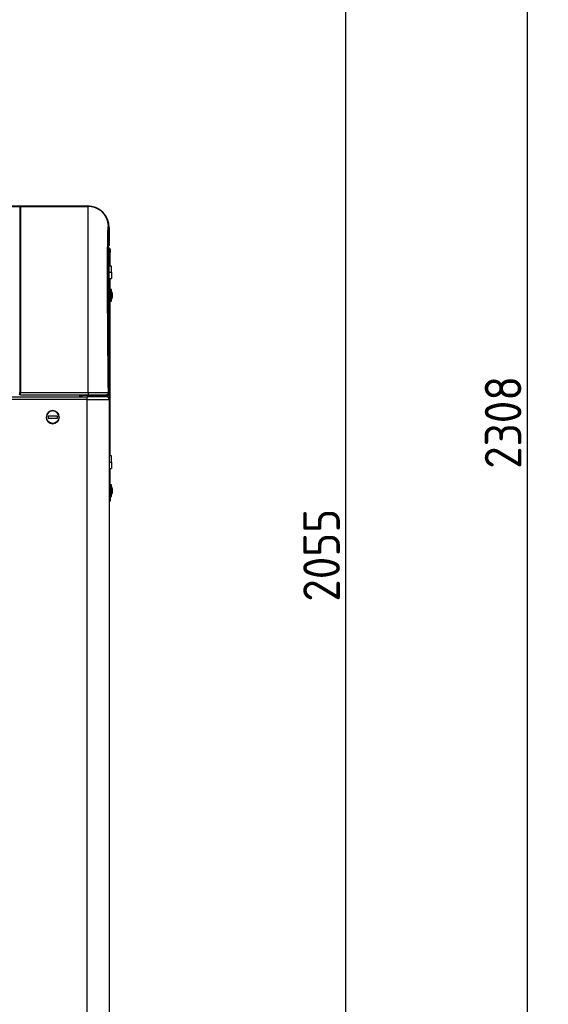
# Model space of a CAD drawing. Header units: millimetres. Extents: x 226 to 1023, y 71 to 732.
# Tile 58 of 110: x 465 to 516, y 534 to 629. Entities that reach past the tile are written whole.
import ezdxf

# ---------------------------------------------------------------- set-up
doc = ezdxf.new("R2010")
doc.units = ezdxf.units.MM
doc.layers.add('1', color=7, linetype='CONTINUOUS', true_color=0xffffff)
doc.layers.add('TOP', color=7, linetype='CONTINUOUS', true_color=0xffffff)
doc.styles.add('iso-1', font='isocp.shx')
doc.dimstyles.get("Standard").update_dxf_attribs({"dimtxt": 0.18, "dimasz": 0.18, "dimexe": 0.18, "dimexo": 0.0625, "dimgap": 0.09, "dimtad": 0, "dimtih": 1, "dimtoh": 1, "dimdec": 4, "dimzin": 0, "dimdsep": 46, "dimtxsty": 'Standard', "dimcen": 0.09, "dimadec": 0, "dimazin": 0, "dimtfac": 1, "dimtdec": 4, "dimtofl": 0, "dimtmove": 0, "dimatfit": 3, "dimfxl": 1, "dimtolj": 1, "dimtzin": 0, "dimarcsym": 0})

# ---------------------------------------------------------------- blocks, each defined once
blk = doc.blocks.new('DimnDraft3D5')
at = {"layer": 'TOP', "color": 2, "linetype": 'Continuous', "transparency": 16777216}
for p, q in [((241.659, 608.564), (241.659, 728.568)), ((474.11, 704.564), (474.11, 728.568)), ((241.659, 726.568), (474.11, 726.568))]:
    blk.add_line(p, q, dxfattribs=at)
for points in [[(241.659, 726.568), (245.159, 727.029), (245.159, 726.107), (241.659, 726.568)], [(474.11, 726.568), (470.61, 726.107), (470.61, 727.029), (474.11, 726.568)]]:
    blk.add_solid(points, dxfattribs=at)
at = {"layer": 'TOP', "color": 2, "linetype": 'Continuous', "transparency": 16777216, "insert": (354.321, 727.139), "char_height": 3.5, "attachment_point": 7, "line_spacing_factor": 0.963855, "style": 'iso-1'}
blk.add_mtext('\\W01.000;\\fisocp.shx,bigfont.shx;2325 ', dxfattribs=at)
blk = doc.blocks.new('DimnDraft3D8')
at = {"layer": 'TOP', "color": 2, "linetype": 'Continuous', "transparency": 16777216}
for p, q in [((476.41, 704.564), (516.016, 704.564)), ((514.016, 473.714), (514.016, 704.564)), ((471.509, 473.714), (516.016, 473.714))]:
    blk.add_line(p, q, dxfattribs=at)
for points in [[(514.016, 704.564), (514.477, 701.064), (513.555, 701.064), (514.016, 704.564)], [(514.016, 473.714), (513.555, 477.214), (514.477, 477.214), (514.016, 473.714)]]:
    blk.add_solid(points, dxfattribs=at)
at = {"layer": 'TOP', "color": 2, "linetype": 'Continuous', "transparency": 16777216, "insert": (513.445, 585.576), "char_height": 3.5, "attachment_point": 7, "rotation": 90, "line_spacing_factor": 0.963855, "style": 'iso-1'}
blk.add_mtext('\\W01.000;\\fisocp.shx,bigfont.shx;2308 ', dxfattribs=at)
blk = doc.blocks.new('DimnDraft3D9')
at = {"layer": 'TOP', "color": 2, "linetype": 'Continuous', "transparency": 16777216}
for p, q in [((474.547, 679.168), (498.667, 679.168)), ((496.667, 473.714), (496.667, 679.168)), ((471.509, 473.714), (498.667, 473.714))]:
    blk.add_line(p, q, dxfattribs=at)
for points in [[(496.667, 679.168), (497.128, 675.668), (496.206, 675.668), (496.667, 679.168)], [(496.667, 473.714), (496.206, 477.214), (497.128, 477.214), (496.667, 473.714)]]:
    blk.add_solid(points, dxfattribs=at)
at = {"layer": 'TOP', "color": 2, "linetype": 'Continuous', "transparency": 16777216, "insert": (496.096, 572.878), "char_height": 3.5, "attachment_point": 7, "rotation": 90, "line_spacing_factor": 0.963855, "style": 'iso-1'}
blk.add_mtext('\\W01.000;\\fisocp.shx,bigfont.shx;2055 ', dxfattribs=at)

msp = doc.modelspace()

# ---------------------------------------------------------------- linework, layer by layer
at = {"layer": '1', "color": 7, "linetype": 'Continuous'}
for p, q in [((399.969, 610.664), (471.949, 610.664)), ((431.859, 610.714), (471.949, 610.714)), ((465.579, 610.663), (465.499, 610.583)), ((465.499, 610.583), (465.499, 610.583)), ((465.499, 610.583), (465.499, 592.865)), ((472.047, 610.663), (465.579, 610.663)), ((465.579, 610.663), (465.579, 610.663)), ((465.579, 610.663), (465.579, 592.866)), ((471.949, 610.714), (471.949, 610.666)), ((471.959, 610.714), (471.949, 610.714)), ((471.949, 610.714), (471.949, 610.664)), ((471.959, 610.664), (471.949, 610.664)), ((471.949, 610.664), (471.949, 610.663)), ((472.046, 592.866), (472.046, 610.663)), ((473.999, 606.884), (473.976, 608.758)), ((474.059, 608.614), (474.059, 608.564)), ((474.059, 608.564), (474.059, 607.014)), ((473.997, 607.014), (474.059, 607.014)), ((473.999, 592.867), (473.999, 606.849)), ((474.059, 592.561), (474.059, 606.514)), ((474.059, 606.364), (474.159, 606.364)), ((474.159, 606.464), (474.159, 606.514)), ((474.159, 606.464), (474.159, 606.364)), ((474.159, 606.364), (474.159, 606.264)), ((474.159, 604.964), (474.159, 606.264)), ((474.259, 604.964), (474.059, 604.964)), ((474.259, 604.364), (474.259, 604.964)), ((474.259, 604.364), (474.259, 603.764)), ((474.059, 603.764), (474.259, 603.764)), ((474.159, 586.814), (474.159, 603.764)), ((474.279, 602.724), (474.159, 602.724)), ((474.279, 602.47), (474.279, 602.724)), ((474.279, 601.604), (474.279, 602.47)), ((474.159, 601.604), (474.279, 601.604)), ((474.376, 602.236), (474.353, 602.236)), ((474.376, 602.092), (474.369, 602.092)), ((474.376, 602.091), (474.369, 602.091)), ((474.376, 602.183), (474.37, 602.183)), ((474.376, 602.176), (474.372, 602.176)), ((399.969, 592.464), (471.949, 592.464)), ((465.499, 592.744), (465.499, 592.865)), ((465.499, 592.744), (465.579, 592.664)), ((465.579, 592.664), (465.579, 592.866)), ((465.579, 592.664), (472.047, 592.664)), ((471.25, 592.464), (471.25, 592.664)), ((471.25, 592.564), (471.468, 592.564)), ((471.459, 592.464), (471.459, 592.523)), ((471.559, 592.623), (473.717, 592.623)), ((473.717, 592.623), (471.559, 592.623)), ((471.959, 592.464), (471.949, 592.464)), ((473.809, 592.464), (471.959, 592.464)), ((472.047, 592.665), (472.047, 592.664)), ((473.659, 592.623), (473.659, 592.623)), ((473.776, 592.664), (473.799, 592.664)), ((474.059, 592.561), (473.809, 592.561)), ((474.059, 592.384), (473.992, 592.384)), ((473.999, 592.864), (473.999, 592.867)), ((474.059, 592.384), (474.059, 592.561)), ((474.059, 592.384), (474.059, 592.214)), ((474.059, 592.214), (474.059, 475.414)), ((469.109, 590.614), (468.209, 590.614)), ((468.209, 590.614), (468.209, 590.414)), ((468.209, 590.414), (469.109, 590.414)), ((469.109, 590.414), (469.109, 590.614)), ((474.259, 586.814), (474.059, 586.814)), ((474.259, 586.214), (474.259, 586.814)), ((474.059, 585.614), (474.259, 585.614)), ((474.159, 582.984), (474.159, 585.614)), ((474.259, 586.214), (474.259, 585.614)), ((474.279, 584.044), (474.159, 584.044)), ((474.279, 583.79), (474.279, 584.044)), ((474.279, 582.924), (474.279, 583.79)), ((474.159, 582.924), (474.159, 582.984)), ((474.159, 582.924), (474.279, 582.924)), ((474.159, 582.924), (474.159, 582.484)), ((474.376, 583.556), (474.353, 583.556)), ((474.376, 583.412), (474.369, 583.412)), ((474.376, 583.411), (474.369, 583.411)), ((474.376, 583.503), (474.37, 583.503)), ((474.376, 583.496), (474.372, 583.496)), ((474.159, 582.484), (474.059, 582.484))]:
    msp.add_line(p, q, dxfattribs=at)
at = {"layer": '1', "color": 252, "linetype": 'Continuous'}
for p, q in [((465.499, 610.583), (465.579, 610.663)), ((472.047, 610.663), (465.579, 610.663)), ((471.959, 610.714), (471.959, 610.664)), ((471.959, 610.664), (471.959, 610.663)), ((472.047, 610.663), (472.047, 610.663)), ((473.976, 608.758), (473.976, 608.758)), ((473.999, 606.884), (473.976, 608.758)), ((473.978, 608.564), (474.059, 608.564)), ((474.059, 608.614), (474.058, 608.614)), ((474.059, 606.464), (474.159, 606.464)), ((474.159, 606.264), (474.059, 606.264)), ((474.059, 604.364), (474.259, 604.364)), ((474.159, 602.47), (474.279, 602.47)), ((471.949, 592.214), (399.969, 592.214)), ((465.499, 592.865), (465.579, 592.866)), ((465.579, 592.866), (472.047, 592.866)), ((471.559, 592.623), (471.559, 592.664)), ((471.949, 592.214), (471.959, 592.214)), ((471.959, 592.214), (471.959, 592.464)), ((471.959, 475.414), (471.959, 592.214)), ((471.959, 592.214), (474.059, 592.214)), ((473.717, 592.664), (473.717, 592.623)), ((473.809, 592.561), (473.809, 592.664)), ((473.809, 592.561), (473.809, 592.464)), ((473.976, 592.867), (473.999, 592.867)), ((474.059, 586.214), (474.259, 586.214)), ((474.159, 583.79), (474.279, 583.79)), ((474.059, 582.984), (474.159, 582.984))]:
    msp.add_line(p, q, dxfattribs=at)
at = {"layer": '1', "color": 7, "linetype": 'Continuous', "extrusion": (0, 0, -1)}
msp.add_circle((-468.659, 590.514), 0.625, dxfattribs=at)
at = {"layer": '1', "color": 7, "linetype": 'Continuous'}
for centre, radius, start, end in [((471.959, 608.614), 2.1, 0, 90), ((471.959, 608.564), 2.1, 88.31389, 90), ((471.959, 608.564), 2.1, 0, 37.1953), ((473.529, 602.164), 0.85, 6.17407, 28.07249), ((473.529, 602.164), 0.85, 331.92751, 353.82593), ((473.799, 592.864), 0.2, 270, 0), ((473.809, 592.214), 0.25, 0, 90), ((468.659, 590.514), 0.6, 0, 180), ((473.529, 583.484), 0.85, 6.17407, 28.07249), ((473.529, 583.484), 0.85, 331.92751, 353.82593)]:
    msp.add_arc(centre, radius, start, end, dxfattribs=at)
at = {"layer": '1', "color": 7, "linetype": 'Continuous', "extrusion": (0, 0, -1)}
for centre, radius, start, end in [((-473.809, 607.014), 0.25, 180, 220.43661), ((-473.909, 606.514), 0.25, 111.18662, 180), ((-473.809, 606.514), 0.25, 139.52259, 180), ((-471.559, 592.523), 0.1, 0, 90), ((-473.717, 592.523), 0.1, 90, 157.62421), ((-468.659, 590.514), 0.6, 180, 0)]:
    msp.add_arc(centre, radius, start, end, dxfattribs=at)
at = {"layer": '1', "color": 7, "linetype": 'Continuous'}
for centre, major_axis, ratio, start_param, end_param in [((473.809, 606.514), (-0.25, 0), 0.707107, 3.141593, 3.848057), ((473.529, 602.206), (-0.849, 0), 0.546944, 3.206456, 3.385602), ((473.529, 602.276), (-0.825, 0), 0.837169, 3.141593, 3.202243), ((473.529, 602.276), (-0.825, 0), 0.837169, 3.080943, 3.141593), ((473.529, 602.122), (0.849, 0), 0.546944, 0.064864, 0.244009), ((473.529, 602.191), (-0.849, 0), 0.837169, 2.897584, 3.076729), ((473.529, 602.137), (0.849, 0), 0.837169, 6.039176, 6.218322), ((473.529, 601.993), (0.825, 0), 0.546944, 6.222535, 6.343835), ((473.529, 602.137), (0.849, 0), 0.837169, 0.064864, 0.140231), ((473.529, 602.191), (-0.849, 0), 0.837169, 3.206456, 3.231909), ((473.529, 602.206), (-0.849, 0), 0.546944, 3.051277, 3.076729), ((473.529, 602.237), (-0.847, 0), 0.20522, 3.137417, 3.145768), ((473.529, 602.179), (-0.847, 0), 0.978716, 3.137417, 3.145768), ((473.529, 602.149), (0.847, 0), 0.978716, 6.27901, 6.287361), ((473.529, 602.091), (0.847, 0), 0.20522, 6.27901, 6.287361), ((471.559, 592.694), (-0.1, 0), 0.707107, 0.429299, 1.570796), ((473.717, 592.694), (-0.1, 0), 0.707107, 1.570796, 2.715063), ((473.809, 592.561), (0.15, 0), 0.707107, 0, 1.456595), ((473.809, 592.561), (0.25, 0), 0.707107, 0, 1.056899), ((473.529, 583.526), (-0.849, 0), 0.546944, 3.206456, 3.385602), ((473.529, 583.596), (-0.825, 0), 0.837169, 3.141593, 3.202243), ((473.529, 583.596), (-0.825, 0), 0.837169, 3.080943, 3.141593), ((473.529, 583.511), (-0.849, 0), 0.837169, 3.206456, 3.231909), ((473.529, 583.442), (0.849, 0), 0.546944, 0.064864, 0.244009), ((473.529, 583.511), (-0.849, 0), 0.837169, 2.897584, 3.076729), ((473.529, 583.457), (0.849, 0), 0.837169, 6.039176, 6.218322), ((473.529, 583.313), (0.825, 0), 0.546944, 6.222535, 6.343835), ((473.529, 583.457), (0.849, 0), 0.837169, 0.064864, 0.140231), ((473.529, 583.526), (-0.849, 0), 0.546944, 3.051277, 3.076729), ((473.529, 583.557), (-0.847, 0), 0.20522, 3.137417, 3.145768), ((473.529, 583.499), (-0.847, 0), 0.978716, 3.137417, 3.145768), ((473.529, 583.469), (0.847, 0), 0.978716, 6.27901, 6.287361), ((473.529, 583.411), (0.847, 0), 0.20522, 6.27901, 6.287361)]:
    msp.add_ellipse(centre, major_axis=major_axis, ratio=ratio, start_param=start_param, end_param=end_param, dxfattribs=at)
at = {"layer": '1', "color": 252, "linetype": 'Continuous'}
for centre, major_axis, ratio, start_param, end_param in [((473.529, 602.164), (-0.85, 0), 0.546944, 3.385171, 3.63155), ((473.799, 592.864), (0, -0.2), 0.999924, 0, 1.583137), ((473.529, 583.484), (-0.85, 0), 0.546944, 3.385171, 3.63155)]:
    msp.add_ellipse(centre, major_axis=major_axis, ratio=ratio, start_param=start_param, end_param=end_param, dxfattribs=at)
at = {"layer": '1', "color": 7, "linetype": 'Continuous'}
for points, knots in [([(465.499, 610.264), (465.499, 610.263), (465.499, 610.243), (465.499, 610.201), (465.499, 610.192)], [0, 0, 0, 0, 0.812454, 1, 1, 1, 1]), ([(473.976, 608.758), (473.976, 608.786), (473.974, 608.843), (473.967, 608.927), (473.957, 609.011), (473.943, 609.095), (473.925, 609.177), (473.904, 609.258), (473.88, 609.338), (473.852, 609.416), (473.821, 609.494), (473.786, 609.571), (473.748, 609.646), (473.706, 609.72), (473.661, 609.792), (473.613, 609.861), (473.563, 609.928), (473.51, 609.992), (473.455, 610.054), (473.396, 610.114), (473.335, 610.171), (473.27, 610.227), (473.204, 610.279), (473.135, 610.328), (473.064, 610.374), (472.992, 610.417), (472.919, 610.456), (472.844, 610.492), (472.767, 610.525), (472.688, 610.554), (472.608, 610.581), (472.526, 610.603), (472.444, 610.623), (472.361, 610.638), (472.278, 610.65), (472.195, 610.658), (472.118, 610.662), (472.069, 610.663), (472.047, 610.663)], [0, 0, 0, 0, 0.028165, 0.05634, 0.084515, 0.112687, 0.140857, 0.168522, 0.196189, 0.223856, 0.251524, 0.279694, 0.307865, 0.336035, 0.364206, 0.392376, 0.420044, 0.447712, 0.475379, 0.503047, 0.531217, 0.559387, 0.587558, 0.615728, 0.643899, 0.671566, 0.699234, 0.726901, 0.754569, 0.78274, 0.81091, 0.839079, 0.867248, 0.895418, 0.923088, 0.950761, 0.978432, 1, 1, 1, 1]), ([(473.976, 608.758), (473.973, 608.823), (473.968, 608.946), (473.94, 609.117), (473.904, 609.264), (473.864, 609.385), (473.788, 609.578), (473.65, 609.829), (473.407, 610.12), (473.113, 610.357), (472.775, 610.533), (472.414, 610.643), (472.168, 610.657), (472.047, 610.663)], [0, 0, 0, 0, 0.064579, 0.122677, 0.173358, 0.215902, 0.249787, 0.379718, 0.500109, 0.626824, 0.754044, 0.87921, 1, 1, 1, 1]), ([(465.499, 598.736), (465.499, 598.673), (465.499, 598.244), (465.499, 597.808), (465.499, 597.432)], [0, 0, 0, 0, 0.145862, 1, 1, 1, 1]), ([(465.499, 594.257), (465.499, 594.161), (465.499, 593.647), (465.499, 593.132), (465.499, 592.714)], [0, 0, 0, 0, 0.187775, 1, 1, 1, 1]), ([(471.949, 592.214), (471.949, 592.28), (471.949, 592.345), (471.949, 592.437), (471.949, 592.464), (471.949, 592.464)], [0, 0, 0, 0, 0.500519, 0.500519, 1, 1, 1, 1]), ([(472.047, 592.665), (472.067, 592.665), (472.112, 592.665), (472.182, 592.665), (472.256, 592.665), (472.328, 592.665), (472.398, 592.665), (472.466, 592.665), (472.532, 592.665), (472.596, 592.665), (472.658, 592.665), (472.716, 592.665), (472.771, 592.665), (472.823, 592.665), (472.872, 592.665), (472.919, 592.665), (472.963, 592.665), (473.006, 592.665), (473.048, 592.664), (473.088, 592.664), (473.123, 592.664), (473.153, 592.664), (473.177, 592.664), (473.196, 592.664), (473.213, 592.664), (473.229, 592.664), (473.247, 592.664), (473.267, 592.664), (473.288, 592.664), (473.312, 592.664), (473.337, 592.664), (473.363, 592.664), (473.391, 592.664), (473.421, 592.664), (473.451, 592.664), (473.482, 592.664), (473.513, 592.664), (473.545, 592.664), (473.576, 592.664), (473.606, 592.664), (473.636, 592.664), (473.662, 592.664), (473.685, 592.664), (473.704, 592.664), (473.722, 592.664), (473.738, 592.664), (473.751, 592.664), (473.763, 592.664), (473.771, 592.664), (473.777, 592.664), (473.779, 592.664), (473.779, 592.664)], [0, 0, 0, 0, 0.022167, 0.049974, 0.077284, 0.104087, 0.13038, 0.156163, 0.181432, 0.206186, 0.230423, 0.254139, 0.275803, 0.297009, 0.317757, 0.338022, 0.357344, 0.375553, 0.395586, 0.41408, 0.431037, 0.446463, 0.45672, 0.466169, 0.474811, 0.482682, 0.49133, 0.501578, 0.513426, 0.525691, 0.5393, 0.554252, 0.570548, 0.588186, 0.607168, 0.626947, 0.648, 0.670327, 0.693927, 0.718801, 0.744949, 0.772371, 0.79476, 0.817933, 0.841887, 0.866624, 0.892146, 0.917976, 0.944566, 0.971909, 1, 1, 1, 1])]:
    msp.add_open_spline(points, degree=3, knots=knots, dxfattribs=at)
at = {"layer": '1', "color": 252, "linetype": 'Continuous'}
msp.add_open_spline([(473.976, 592.867), (473.974, 593.007), (473.97, 593.289), (473.965, 593.711), (473.961, 594.132), (473.956, 594.553), (473.951, 594.973), (473.947, 595.391), (473.943, 595.808), (473.939, 596.223), (473.935, 596.635), (473.931, 597.045), (473.927, 597.452), (473.924, 597.856), (473.921, 598.257), (473.918, 598.653), (473.915, 599.046), (473.912, 599.434), (473.909, 599.818), (473.907, 600.197), (473.905, 600.57), (473.903, 600.938), (473.901, 601.301), (473.9, 601.657), (473.898, 602.008), (473.897, 602.351), (473.896, 602.688), (473.895, 603.019), (473.895, 603.341), (473.894, 603.657), (473.894, 603.964), (473.894, 604.264), (473.894, 604.556), (473.895, 604.839), (473.895, 605.114), (473.896, 605.38), (473.897, 605.637), (473.898, 605.885), (473.9, 606.124), (473.901, 606.353), (473.903, 606.573), (473.905, 606.783), (473.907, 606.983), (473.91, 607.173), (473.912, 607.353), (473.915, 607.522), (473.918, 607.681), (473.921, 607.829), (473.924, 607.967), (473.927, 608.094), (473.931, 608.21), (473.935, 608.315), (473.939, 608.409), (473.943, 608.492), (473.947, 608.564), (473.952, 608.625), (473.956, 608.674), (473.961, 608.713), (473.966, 608.74), (473.971, 608.756), (473.974, 608.759), (473.976, 608.758)], degree=3, dxfattribs=at)
at = {"layer": '1', "color": 7, "linetype": 'Continuous'}
for points in [[(465.499, 607.081), (465.499, 606.903), (465.499, 606.719), (465.499, 606.528)], [(473.999, 606.849), (473.999, 606.859), (473.999, 606.871), (473.999, 606.884)], [(465.499, 605.109), (465.499, 604.751), (465.499, 604.377), (465.499, 603.989)], [(465.499, 602.192), (465.499, 601.965), (465.499, 601.736), (465.499, 601.503)], [(465.499, 592.714), (465.482, 592.697), (465.466, 592.681), (465.449, 592.664)], [(472.047, 592.664), (472.129, 592.664), (472.291, 592.664), (472.531, 592.664), (472.762, 592.664), (472.978, 592.664), (473.175, 592.664), (473.35, 592.664), (473.499, 592.664), (473.619, 592.664), (473.707, 592.664), (473.761, 592.664), (473.775, 592.664), (473.776, 592.664)]]:
    msp.add_open_spline(points, degree=3, dxfattribs=at)
at = {"layer": '1', "color": 252, "linetype": 'Continuous'}
for points, knots in [([(472.047, 592.866), (472.116, 592.866), (472.256, 592.866), (472.466, 592.866), (472.673, 592.866), (472.875, 592.866), (473.066, 592.866), (473.244, 592.866), (473.427, 592.866), (473.619, 592.866), (473.802, 592.866), (473.943, 592.867), (473.964, 592.867), (473.976, 592.867)], [0, 0, 0, 0, 0.069164, 0.13985, 0.211638, 0.28407, 0.356658, 0.428909, 0.500342, 0.601188, 0.720658, 0.855338, 1, 1, 1, 1]), ([(473.976, 592.867), (473.976, 592.814), (473.955, 592.761), (473.882, 592.687), (473.831, 592.665), (473.779, 592.664)], [0, 0, 0, 0, 0.505585, 0.505585, 1, 1, 1, 1])]:
    msp.add_open_spline(points, degree=3, knots=knots, dxfattribs=at)
msp.add_rational_spline([(472.047, 592.866), (472.047, 592.756), (472.047, 592.674), (472.047, 592.665)], [1.17404269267, 0.954485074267, 0.942659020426, 1.13856453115], degree=3, dxfattribs=at)

# ---------------------------------------------------------------- dimensions: what is measured, and where the dimension line sits
at = {"layer": 'TOP', "color": 2, "linetype": 'Continuous', "lineweight": -3}
dim = msp.add_linear_dim(base=(474.11, 726.568), p1=(241.659, 608.564), p2=(474.11, 704.564), text='\\C2;2325', dimstyle='Standard', override={"dimtxt": 3.5, "dimasz": 3.5, "dimexe": 2, "dimexo": 0, "dimgap": 1.75, "dimtad": 1, "dimtih": 0, "dimdec": 0, "dimzin": 8, "dimtxsty": 'iso-1', "dimsah": 1, "dimclrd": 2, "dimclre": 2, "dimclrt": 2, "dimtm": -0.003937, "dimtdec": 2, "dimtofl": 1, "dimtmove": 0}, dxfattribs=at)
dim.commit()
dim.dimension.update_dxf_attribs({"geometry": 'DimnDraft3D5', "text_midpoint": (357.884, 726.568), "dimtype": 160})
for base, p2, text, picture, middle in [((514.016, 704.564), (476.41, 704.564), '\\C2;2308', 'DimnDraft3D8', (514.016, 589.139)), ((496.667, 679.168), (474.547, 679.168), '\\C2;2055', 'DimnDraft3D9', (496.667, 576.441))]:
    dim = msp.add_linear_dim(base=base, p1=(471.509, 473.714), p2=p2, angle=90, text=text, dimstyle='Standard', override={"dimtxt": 3.5, "dimasz": 3.5, "dimexe": 2, "dimexo": 0, "dimgap": 1.75, "dimtad": 1, "dimtih": 0, "dimtoh": 0, "dimdec": 0, "dimzin": 8, "dimtxsty": 'iso-1', "dimsah": 1, "dimclrd": 2, "dimclre": 2, "dimclrt": 2, "dimtm": -0.003937, "dimtdec": 2, "dimtofl": 1, "dimtmove": 0}, dxfattribs=at)
    dim.commit()
    dim.dimension.update_dxf_attribs({"geometry": picture, "text_midpoint": middle, "dimtype": 160})

doc.saveas('drawing.dxf')
